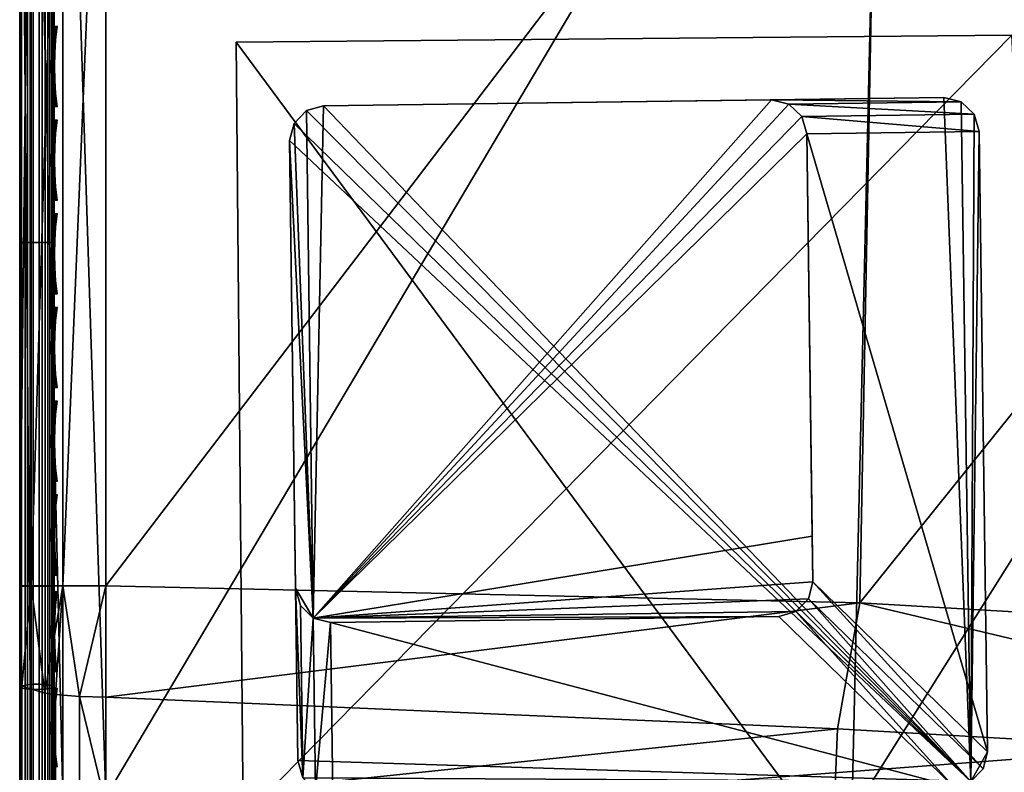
# Model space of a CAD drawing. Header units: inches. Extents: x 0 to 63.6, y -63.6 to 0.
# Tile 127 of 256: x 0 to 2.9, y -4 to -1.8. Entities that reach past the tile are written whole.
import ezdxf

# ---------------------------------------------------------------- set-up
doc = ezdxf.new("R2010")
doc.units = ezdxf.units.IN
doc.header["$LTSCALE"] = 0.03937
doc.header["$MEASUREMENT"] = 0
for name, color, linetype in [('A-FURN-3-ST-BK', 151, 'Continuous'), ('A-FURN-3-ST-LG', 252, 'Continuous'), ('A-FURN-3-ST-LGHW', 32, 'Continuous'), ('A-FURN-3-ST-SEAM', 250, 'Continuous'), ('A-FURN-3-STITCH', 15, 'Continuous')]:
    doc.layers.add(name, color=color, linetype=linetype)

msp = doc.modelspace()

# ---------------------------------------------------------------- meshes
at = {"layer": 'A-FURN-3-ST-BK'}
mesh = msp.add_polyface(dxfattribs=at)
corners = [(4.553, -4.5251, 16.9), (4.551, -4.5625, 17.1847), (2.402, -4.4362, 17.1847), (2.4026, -4.3987, 16.9), (0.249, -4.3717, 17.1146), (4.5434, -4.6721, 17.45), (2.3984, -4.546, 17.45), (0.249, -4.4343, 17.3209), (4.4902, -4.0246, 32.9659), (4.6169, -3.6654, 33), (2.4351, -3.5372, 33), (2.3708, -3.9028, 32.9659), (0.2498, -3.8107, 32.9739), (0.2497, -4.1246, 32.8961), (2.3567, -4.2578, 32.8647), (0.2495, -4.4218, 32.7689), (2.3436, -4.5881, 32.6999), (4.4387, -4.7085, 32.6999), (4.4635, -4.3789, 32.8647), (4.731, -0.6775, 33), (2.4921, -0.5492, 33), (0.25, -3.4885, 33), (4.5722, -4.2758, 5), (4.5626, -4.4004, 5.0335), (2.4127, -4.1489, 5), (2.4076, -4.2738, 5.0335), (0.25, -4.1005, 5), (0.2495, -4.2255, 5.0335), (2.4039, -4.3652, 5.125), (0.2491, -4.317, 5.125), (2.4026, -4.3987, 5.25), (4.5556, -4.4917, 5.125), (4.553, -4.5251, 5.25), (4.7488, -0.4281, 5), (2.501, -0.2994, 5), (4.6674, -0.1714, 5.25), (2.5095, -0.083, 5.125), (2.4607, -0.0476, 5.25), (0.2509, -0.034, 5.125), (4.765, -0.2122, 5.125), (4.7582, -0.3035, 5.0335), (2.5059, -0.1745, 5.0335), (0.2505, -0.1255, 5.0335), (4.6674, -0.1714, 32.5), (2.4607, -0.0476, 32.5), (0.251, -0.0005, 32.5), (4.7451, -0.4867, 32.9619), (2.4994, -0.358, 32.9619), (0.25, -0.5005, 33), (0.2504, -0.3092, 32.9619), (2.5055, -0.1959, 32.8536), (0.2507, -0.1469, 32.8536), (2.5096, -0.0876, 32.6913), (0.2509, -0.0386, 32.6913), (4.7649, -0.2168, 32.6913), (4.757, -0.3249, 32.8536), (0.249, -4.3505, 5.25)]
mesh.append_faces([[corners[k] for k in face] for face in [(0, 1, 2), (0, 2, 3), (3, 2, 4), (5, 6, 2, 1), (6, 7, 2), (8, 9, 10), (8, 10, 11), (11, 10, 12), (11, 13, 14), (14, 15, 16), (16, 17, 18, 14), (14, 18, 8, 11), (9, 19, 10), (10, 19, 20), (10, 20, 21), (22, 23, 24), (24, 23, 25), (24, 25, 26), (27, 25, 28), (29, 28, 30), (23, 31, 28, 25), (31, 32, 28), (28, 32, 30), (33, 22, 24), (33, 24, 34), (34, 24, 26), (35, 36, 37), (37, 36, 38), (39, 40, 41, 36), (36, 41, 38), (42, 41, 34), (41, 33, 34), (43, 35, 37), (43, 37, 44), (44, 37, 45), (20, 46, 47), (20, 47, 48), (49, 47, 50), (51, 50, 52), (53, 52, 44), (54, 52, 50, 55), (55, 50, 47, 46), (43, 44, 52), (32, 0, 30), (30, 0, 3), (30, 3, 56)]])
mesh = msp.add_polyface(dxfattribs=at)
corners = [(8.7093, -4.4935, 32.9659), (8.9594, -4.1589, 33), (6.7926, -3.8727, 33), (6.6039, -4.2216, 32.9659), (4.6169, -3.6654, 33), (4.4902, -4.0246, 32.9659), (4.4635, -4.3789, 32.8647), (6.5647, -4.5747, 32.8647), (8.6576, -4.845, 32.8647), (9.1881, -1.1721, 33), (6.9639, -0.8852, 33), (4.731, -0.6775, 33), (6.7257, -4.4811, 5), (6.7116, -4.6053, 5.0335), (4.5722, -4.2758, 5), (4.5626, -4.4004, 5.0335), (6.7012, -4.6962, 5.125), (4.5556, -4.4917, 5.125), (6.6975, -4.7295, 5.25), (4.553, -4.5251, 5.25), (9.2237, -0.9247, 5), (8.8703, -4.7645, 5), (6.9907, -0.6366, 5), (4.7488, -0.4281, 5), (9.0612, -0.6484, 5.25), (9.2552, -0.7104, 5.125), (7.0145, -0.4215, 5.125), (6.8684, -0.3717, 5.25), (4.765, -0.2122, 5.125), (4.6674, -0.1714, 5.25), (2.5095, -0.083, 5.125), (9.2419, -0.801, 5.0335), (7.0045, -0.5124, 5.0335), (4.7582, -0.3035, 5.0335), (2.5059, -0.1745, 5.0335), (9.0612, -0.6484, 32.5), (6.8684, -0.3717, 32.5), (4.6674, -0.1714, 32.5), (9.2158, -0.9828, 32.9619), (6.9848, -0.695, 32.9619), (4.7451, -0.4867, 32.9619), (2.4921, -0.5492, 33), (9.2547, -0.715, 32.6913), (7.0143, -0.426, 32.6913), (7.0025, -0.5338, 32.8536), (9.2392, -0.8223, 32.8536), (4.7649, -0.2168, 32.6913), (4.757, -0.3249, 32.8536), (2.5096, -0.0876, 32.6913)]
mesh.append_faces([[corners[k] for k in face] for face in [(0, 1, 2), (0, 2, 3), (3, 2, 4), (3, 4, 5), (6, 7, 3, 5), (7, 8, 0, 3), (1, 9, 2), (2, 9, 10), (2, 10, 4), (4, 10, 11), (12, 13, 14), (14, 13, 15), (13, 16, 17, 15), (17, 18, 19), (20, 21, 12), (20, 12, 22), (22, 12, 14), (22, 14, 23), (24, 25, 26), (24, 26, 27), (27, 26, 28), (27, 28, 29), (29, 28, 30), (25, 31, 32, 26), (26, 32, 33, 28), (32, 20, 22), (32, 22, 33), (33, 22, 23), (33, 23, 34), (35, 24, 27), (35, 27, 36), (36, 27, 29), (36, 29, 37), (10, 38, 39), (10, 39, 11), (11, 39, 40), (11, 40, 41), (42, 35, 43), (42, 43, 44, 45), (45, 44, 39, 38), (35, 36, 43), (43, 36, 46), (43, 46, 47, 44), (44, 47, 40, 39), (36, 37, 46), (46, 37, 48)]])
mesh = msp.add_polyface(dxfattribs=at)
corners = [(0.25, -3.4885, 33), (2.4921, -0.5492, 33), (0.25, -0.5005, 33), (0.25, -0.2505, 5), (0.25, -4.1005, 5), (0.125, -0.2505, 5.0335), (0.125, -4.1005, 5.0335), (0.0335, -0.2505, 5.125), (0.0335, -4.1005, 5.125), (0, -0.2505, 5.25), (0.125, -3.4885, 32.9665), (0.125, -0.5005, 32.9665), (0.0335, -3.4885, 32.875), (0.0335, -0.5005, 32.875), (0, -3.4885, 32.75), (0, -0.5005, 32.75), (0, -0.4048, 32.731), (0.0063, -0.4279, 32.7968), (0.0733, -0.399, 32.9146), (0.1042, -0.3928, 32.9401), (0.1735, -0.3845, 32.974), (0.1737, -0.2752, 32.9329), (0.1043, -0.2913, 32.9019), (0.1738, -0.1787, 32.867), (0.1044, -0.2017, 32.8407), (0.2504, -0.3092, 32.9619), (0.2507, -0.1469, 32.8536), (0.0063, -0.1959, 32.5256), (0, -0.2505, 32.5), (0, -0.2696, 32.5957), (0, -0.3237, 32.6768), (0.0063, -0.2502, 32.6753), (0.0063, -0.2131, 32.6041), (0.0063, -0.3594, 32.7711), (0.0063, -0.299, 32.7298), (0.0735, -0.219, 32.8211), (0.0735, -0.1508, 32.745), (0.0734, -0.3034, 32.8787), (0.0366, -0.1359, 5.1879), (0.1879, -0.1357, 5.0368), (2.501, -0.2994, 5), (0.2505, -0.1255, 5.0335), (2.4994, -0.358, 32.9619), (2.5055, -0.1959, 32.8536), (0, -4.1265, 17.1634), (0, -4.1005, 16.9)]
mesh.append_faces([[corners[k] for k in face] for face in [(0, 1, 2), (3, 4, 5), (5, 6, 7), (7, 8, 9), (0, 2, 10), (10, 2, 11), (10, 11, 12), (12, 11, 13), (12, 13, 14), (14, 13, 15), (16, 15, 17), (17, 15, 13), (17, 13, 18), (18, 13, 11), (18, 11, 19), (19, 11, 20), (19, 20, 21, 22), (22, 21, 23, 24), (11, 2, 20), (20, 2, 25), (20, 25, 21), (21, 25, 26), (27, 28, 29), (30, 31, 29), (29, 31, 32), (29, 32, 27), (16, 33, 30), (30, 33, 34), (30, 34, 31), (31, 34, 35, 36), (33, 16, 17), (33, 17, 18, 37), (37, 18, 19, 22), (37, 22, 24, 35), (35, 34, 33, 37), (7, 9, 38), (39, 3, 5), (40, 4, 3), (41, 40, 3), (2, 42, 25), (25, 43, 26), (16, 28, 15), (15, 28, 44), (16, 30, 28), (28, 30, 29), (45, 28, 9)]])
mesh = msp.add_polyface(dxfattribs=at)
corners = [(2.3708, -3.9028, 32.9659), (0.2498, -3.8107, 32.9739), (0.2497, -4.1246, 32.8961), (2.4351, -3.5372, 33), (0.25, -3.4885, 33), (0.125, -0.2505, 5.0335), (0.25, -4.1005, 5), (0.125, -4.1005, 5.0335), (0.0335, -0.2505, 5.125), (0.0335, -4.1005, 5.125), (0, -0.2505, 5.25), (0, -4.1005, 5.25), (0.1038, -4.1095, 32.8513), (0.173, -4.1207, 32.8846), (0.1732, -3.8088, 32.9619), (0.1039, -3.8031, 32.9273), (0.125, -3.4885, 32.9665), (0.0732, -3.7989, 32.9015), (0.0335, -3.4885, 32.875), (0.0062, -3.7794, 32.7819), (0, -3.4885, 32.75), (0, -3.7704, 32.7271), (0.0062, -4.0627, 32.7116), (0, -4.045, 32.6591), (0.0062, -4.331, 32.5968), (0.0731, -4.1012, 32.8266), (0, -4.1265, 17.1634), (0, -4.1005, 16.9), (0.0062, -4.1807, 17.1526), (0.0333, -4.2252, 16.9), (0.0062, -4.2545, 17.3954), (0, -4.2034, 17.4166), (0.0333, -4.2252, 5.25), (0.0366, -4.1625, 5.1354), (0.107, -4.1065, 5.045), (0.1626, -4.1875, 5.0325), (0.2495, -4.2255, 5.0335), (0.2434, -4.2435, 5.045), (0.098, -4.2519, 5.1216), (2.4076, -4.2738, 5.0335), (0, -0.5005, 32.75), (0, -4.3281, 17.65), (0, -4.496, 17.8545), (0, -0.2505, 32.5)]
mesh.append_faces([[corners[k] for k in face] for face in [(0, 1, 2), (3, 4, 1), (5, 6, 7), (8, 7, 9), (10, 9, 11), (12, 13, 14, 15), (15, 14, 16), (16, 14, 4), (4, 14, 1), (1, 14, 2), (2, 14, 13), (15, 16, 17), (17, 16, 18), (17, 18, 19), (19, 18, 20), (19, 20, 21), (19, 21, 22), (22, 21, 23), (22, 23, 24), (25, 12, 15, 17), (22, 25, 17, 19), (26, 27, 28), (28, 27, 29), (30, 31, 28), (28, 31, 26), (27, 11, 29), (29, 11, 32), (32, 11, 33), (33, 11, 9), (33, 9, 34), (34, 9, 7), (34, 7, 35), (35, 7, 6), (35, 6, 36), (35, 36, 37), (38, 32, 33), (38, 33, 34, 35), (6, 39, 36), (40, 31, 20), (20, 31, 41), (20, 41, 42), (40, 26, 31), (26, 43, 27), (27, 10, 11), (23, 21, 42), (42, 21, 20)]])
at = {"layer": 'A-FURN-3-ST-LG'}
mesh = msp.add_polyface(dxfattribs=at)
corners = [(2.7568, -4.0559, 4.7963), (0.908, -4.0939, 4.7963), (2.7071, -4.0698, 4.7963), (0.8578, -4.0811, 4.7963), (0.8207, -4.0448, 4.7963), (0.8067, -3.9948, 4.7963), (0.7826, -2.1967, 4.7963), (0.7953, -2.1466, 4.7963), (0.8314, -2.1095, 4.7963), (0.8811, -2.0955, 4.7963), (2.6793, -2.0714, 4.7963), (2.7297, -2.084, 4.7963), (2.7669, -2.1201, 4.7963), (2.781, -2.1699, 4.7963), (2.8051, -3.9691, 4.7963), (2.7926, -4.0191, 4.7963), (0.8314, -2.1095, 0), (0.8811, -2.0955, 0), (0.7953, -2.1466, 0), (0.7826, -2.1967, 0), (2.1796, -2.0781, 0), (2.2301, -2.0907, 0), (2.2673, -2.1268, 0), (2.2815, -2.1766, 0), (0.9013, -3.5942, 0), (0.8511, -3.5815, 0), (0.814, -3.5452), (0.8, -3.4951, 0), (2.2008, -3.5768, 0), (2.2504, -3.5629, 0), (2.2862, -3.5261), (2.2989, -3.4762, 0), (2.2971, -3.3437, 0)]
mesh.append_faces([[corners[k] for k in face] for face in [(16, 9, 17), (16, 8, 9), (6, 18, 19), (6, 7, 18), (10, 17, 9), (10, 20, 17), (11, 20, 10), (11, 21, 20), (12, 21, 11), (12, 22, 21), (13, 22, 12), (13, 23, 22), (3, 24, 1), (3, 25, 24), (4, 25, 3), (4, 26, 25), (27, 4, 5), (27, 26, 4), (5, 19, 27), (5, 6, 19), (2, 24, 28), (2, 1, 24), (29, 2, 28), (29, 0, 2), (30, 0, 29), (30, 15, 0), (31, 15, 30), (31, 14, 15), (23, 14, 31), (23, 13, 14)]])
mesh.append_faces([[corners[k] for k in face] for face in [(0, 1, 2), (18, 8, 16), (25, 28, 24), (25, 22, 23)]], dxfattribs={"vtx0": -1})
mesh.append_faces([[corners[k] for k in face] for face in [(25, 32, 31)]], dxfattribs={"vtx0": -1, "vtx1": -1})
mesh.append_faces([[corners[k] for k in face] for face in [(0, 3, 1), (0, 4, 3), (0, 5, 4), (0, 6, 5), (0, 7, 6), (0, 8, 7), (0, 9, 8), (0, 10, 9), (0, 11, 10), (0, 12, 11), (0, 13, 12), (0, 14, 13), (25, 29, 28), (25, 30, 29), (25, 21, 22), (25, 20, 21), (25, 17, 20), (25, 16, 17), (25, 18, 16), (25, 19, 18), (25, 27, 19)]], dxfattribs={"vtx0": -1, "vtx2": -1})
mesh.append_faces([[corners[k] for k in face] for face in [(23, 31, 32), (25, 23, 32)]], dxfattribs={"vtx1": -1, "vtx2": -1})
mesh.append_faces([[corners[k] for k in face] for face in [(0, 15, 14), (18, 7, 8), (25, 31, 30), (25, 26, 27)]], dxfattribs={"vtx2": -1})
at = {"layer": 'A-FURN-3-ST-LGHW'}
mesh = msp.add_polyface(dxfattribs=at)
corners = [(0.6478, -4.1596, 5), (3.0367, -5.1692, 5), (2.6919, -5.0908, 5), (3.3844, -5.1047, 5), (3.6781, -4.9078, 5), (3.8698, -4.6106, 5), (3.9281, -4.2618, 5), (3.8435, -3.9184, 5), (2.8761, -1.8912, 5), (0.6277, -1.9112, 5), (2.6919, -5.0908, 4.7502), (3.0367, -5.1692, 4.7502), (3.3844, -5.1047, 4.7502), (3.6781, -4.9078, 4.7502), (3.8698, -4.6106, 4.7502), (3.9281, -4.2618, 4.7502), (3.8435, -3.9184, 4.7502), (0.6478, -4.1596, 4.7502), (0.6277, -1.9112, 4.7502), (2.8761, -1.8912, 4.7502)]
mesh.append_faces([[corners[k] for k in face] for face in [(2, 10, 1), (10, 11, 1), (1, 11, 3), (11, 12, 3), (3, 12, 4), (12, 13, 4), (4, 13, 5), (13, 14, 5), (5, 14, 6), (14, 15, 6), (7, 6, 16), (6, 15, 16), (8, 7, 19), (7, 16, 19), (17, 10, 0), (10, 2, 0)]])
mesh.append_faces([[corners[k] for k in face] for face in [(2, 1, 0), (10, 17, 11), (9, 8, 18), (0, 9, 17)]], dxfattribs={"vtx1": -1})
mesh.append_faces([[corners[k] for k in face] for face in [(1, 3, 0), (3, 4, 0), (4, 5, 0), (5, 6, 0), (6, 7, 0), (7, 8, 0), (17, 18, 11), (18, 19, 11), (19, 16, 11), (16, 15, 11), (15, 14, 11), (14, 13, 11)]], dxfattribs={"vtx1": -1, "vtx2": -1})
mesh.append_faces([[corners[k] for k in face] for face in [(8, 9, 0), (13, 12, 11), (8, 19, 18), (9, 18, 17)]], dxfattribs={"vtx2": -1})
at = {"layer": 'A-FURN-3-ST-SEAM'}
mesh = msp.add_polyface(dxfattribs=at)
corners = [(0.0655, -0.3289, 32.9128), (0.0304, -0.3294, 32.9116), (0.0304, -0.5, 32.9459), (0.0655, -0.5, 32.9472), (0.0304, -2.4926, 32.9459), (0.0655, -2.4926, 32.9472), (0.0003, -2.4926, 32.9045), (0.0051, -2.4926, 32.9217), (0.0051, -0.5, 32.9217), (0.0003, -0.5, 32.9045), (0.0051, -0.3386, 32.8893), (0.0003, -0.3452, 32.8734), (0.0019, -0.352, 32.8571), (0.0019, -0.5, 32.8868), (0.0019, -2.4926, 32.8868), (0.0734, -2.4926, 32.8563), (0.0567, -2.4926, 32.8505), (0.0567, -0.5, 32.8505), (0.0734, -0.5, 32.8563), (0.0567, -0.3659, 32.8235), (0.0734, -0.3637, 32.8289), (0.0872, -0.3594, 32.8393), (0.0872, -0.5, 32.8675), (0.0872, -2.4926, 32.8675), (0.1, -2.4926, 32.9), (0.0965, -3.4889, 32.8826), (0.0965, -2.4926, 32.8826), (0.1, -0.5, 32.9), (0.0965, -0.5, 32.8826), (0.1, -0.347, 32.8693), (0.0929, -2.4926, 32.9255), (0.1, -3.4889, 32.9), (0.0929, -0.5, 32.9255), (0.0929, -0.3372, 32.8928), (0.039, -0.3655, 32.8245), (0.039, -0.5, 32.8515), (0.039, -2.4926, 32.8515), (0.0567, -3.4889, 32.8505), (0.039, -3.4889, 32.8515), (0.0965, -0.3536, 32.8532), (0.0872, -3.4889, 32.8675), (0.0228, -0.3627, 32.8313), (0.0228, -0.5, 32.8588), (0.0228, -2.4926, 32.8588), (0.0228, -3.4889, 32.8588), (0.0019, -3.4889, 32.8868), (0.0155, -0.3331, 32.9027), (0.0155, -0.5, 32.9362), (0.0155, -2.4926, 32.9362), (0.0051, -3.4889, 32.9217), (0.0155, -3.4889, 32.9362), (0.0304, -3.4889, 32.9459), (0.0812, -0.332, 32.9053), (0.0812, -0.5, 32.939), (0.0812, -2.4926, 32.939), (0.0655, -3.4889, 32.9472), (0.0812, -3.4889, 32.939), (0.0929, -3.4889, 32.9255)]
mesh.append_faces([[corners[k] for k in face] for face in [(0, 1, 2, 3), (3, 2, 4, 5), (6, 7, 8, 9), (9, 8, 10, 11), (11, 12, 13, 9), (9, 13, 14, 6), (15, 16, 17, 18), (18, 17, 19, 20), (20, 21, 22, 18), (18, 22, 23, 15), (24, 25, 26), (24, 26, 27), (27, 26, 28), (27, 28, 29), (30, 31, 24), (30, 24, 32), (32, 24, 27), (32, 27, 33), (34, 19, 17, 35), (35, 17, 16, 36), (36, 16, 37, 38), (21, 39, 28, 22), (22, 28, 26, 23), (23, 26, 25, 40), (41, 34, 35, 42), (42, 35, 36, 43), (43, 36, 38, 44), (12, 41, 42, 13), (13, 42, 43, 14), (14, 43, 44, 45), (46, 10, 8, 47), (47, 8, 7, 48), (48, 7, 49, 50), (1, 46, 47, 2), (2, 47, 48, 4), (4, 48, 50, 51), (52, 0, 3, 53), (53, 3, 5, 54), (54, 5, 55, 56), (33, 52, 53, 32), (32, 53, 54, 30), (30, 54, 56, 57)]])
mesh = msp.add_polyface(dxfattribs=at)
corners = [(0.0655, -2.4926, 32.9472), (0.0304, -2.4926, 32.9459), (0.0304, -3.4889, 32.9459), (0.0655, -3.4889, 32.9472), (0.0304, -3.7882, 32.9226), (0.0655, -3.7884, 32.9239), (0.0304, -4.0915, 32.8502), (0.0655, -4.0919, 32.8515), (0.0003, -4.0787, 32.8109), (0.0051, -4.084, 32.8272), (0.0051, -3.7845, 32.8987), (0.0003, -3.7818, 32.8817), (0.0051, -3.4889, 32.9217), (0.0003, -3.4889, 32.9045), (0.0051, -2.4926, 32.9217), (0.0003, -2.4926, 32.9045), (0.0019, -2.4926, 32.8868), (0.0019, -3.4889, 32.8868), (0.0019, -3.7791, 32.8642), (0.0019, -4.0732, 32.7941), (0.0734, -4.0637, 32.765), (0.0567, -4.0619, 32.7595), (0.0567, -3.7735, 32.8283), (0.0734, -3.7744, 32.834), (0.0567, -3.4889, 32.8505), (0.0734, -3.4889, 32.8563), (0.0567, -2.4926, 32.8505), (0.0734, -2.4926, 32.8563), (0.0872, -2.4926, 32.8675), (0.0872, -3.4889, 32.8675), (0.0872, -3.7761, 32.8452), (0.0872, -4.0672, 32.7757), (0.1, -4.0773, 32.8066), (0.0965, -4.3579, 32.67), (0.0965, -4.0719, 32.7901), (0.1, -3.781, 32.8773), (0.0965, -3.7785, 32.8601), (0.1, -3.4889, 32.9), (0.0965, -3.4889, 32.8826), (0.1, -2.4926, 32.9), (0.0929, -4.0852, 32.8309), (0.0929, -3.7851, 32.9025), (0.0929, -3.4889, 32.9255), (0.0929, -2.4926, 32.9255), (0.039, -3.4889, 32.8515), (0.039, -3.7737, 32.8293), (0.039, -4.0622, 32.7605), (0.0228, -3.4889, 32.8588), (0.0228, -3.7748, 32.8366), (0.0228, -4.0645, 32.7675), (0.0155, -3.4889, 32.9362), (0.0155, -3.7867, 32.913), (0.0155, -4.0885, 32.841), (0.0812, -3.4889, 32.939), (0.0812, -3.7871, 32.9158), (0.0812, -4.0893, 32.8437)]
mesh.append_faces([[corners[k] for k in face] for face in [(0, 1, 2, 3), (3, 2, 4, 5), (5, 4, 6, 7), (8, 9, 10, 11), (11, 10, 12, 13), (13, 12, 14, 15), (15, 16, 17, 13), (13, 17, 18, 11), (11, 18, 19, 8), (20, 21, 22, 23), (23, 22, 24, 25), (25, 24, 26, 27), (27, 28, 29, 25), (25, 29, 30, 23), (23, 30, 31, 20), (32, 33, 34), (32, 34, 35), (35, 34, 36), (35, 36, 37), (37, 36, 38), (37, 38, 39), (40, 32, 41), (41, 32, 35), (41, 35, 42), (42, 35, 37), (42, 37, 43), (44, 24, 22, 45), (45, 22, 21, 46), (29, 38, 36, 30), (30, 36, 34, 31), (47, 44, 45, 48), (48, 45, 46, 49), (17, 47, 48, 18), (18, 48, 49, 19), (50, 12, 10, 51), (51, 10, 9, 52), (2, 50, 51, 4), (4, 51, 52, 6), (53, 3, 5, 54), (54, 5, 7, 55), (42, 53, 54, 41), (41, 54, 55, 40)]])
at = {"layer": 'A-FURN-3-STITCH'}
mesh = msp.add_polymesh((7, 4), dxfattribs=at)
for k, corner in enumerate([(0.1007, -2.0981, 32.9506), (0.1028, -2.0981, 32.9521), (0.1071, -2.0981, 32.955), (0.1093, -2.0981, 32.9565), (0.0964, -2.0597, 32.9569), (0.096, -2.0597, 32.9621), (0.1003, -2.0597, 32.9651), (0.105, -2.0597, 32.9628), (0.0938, -2.0209, 32.9607), (0.0934, -2.0209, 32.9659), (0.0977, -2.0209, 32.9689), (0.1024, -2.0209, 32.9666), (0.0929, -1.9818, 32.962), (0.0926, -1.9818, 32.9672), (0.0969, -1.9818, 32.9701), (0.1016, -1.9818, 32.9679), (0.0938, -1.9427, 32.9607), (0.0934, -1.9427, 32.9659), (0.0977, -1.9427, 32.9689), (0.1024, -1.9427, 32.9666), (0.0964, -1.9039, 32.9569), (0.096, -1.9039, 32.9621), (0.1003, -1.9039, 32.9651), (0.105, -1.9039, 32.9628), (0.1007, -1.8656, 32.9506), (0.1028, -1.8656, 32.9521), (0.1071, -1.8656, 32.9551), (0.1093, -1.8656, 32.9565)]):
    mesh.set_mesh_vertex(divmod(k, 4), corner)
mesh = msp.add_polymesh((7, 4), dxfattribs=at)
for k, corner in enumerate([(0.1007, -2.3698, 32.9506), (0.1028, -2.3698, 32.9521), (0.1071, -2.3698, 32.955), (0.1093, -2.3698, 32.9565), (0.0964, -2.3314, 32.9569), (0.096, -2.3314, 32.9621), (0.1003, -2.3314, 32.9651), (0.105, -2.3314, 32.9628), (0.0938, -2.2926, 32.9607), (0.0934, -2.2926, 32.9659), (0.0977, -2.2926, 32.9689), (0.1024, -2.2926, 32.9666), (0.0929, -2.2535, 32.962), (0.0926, -2.2535, 32.9672), (0.0969, -2.2535, 32.9701), (0.1016, -2.2535, 32.9679), (0.0938, -2.2145, 32.9607), (0.0934, -2.2145, 32.9659), (0.0977, -2.2145, 32.9689), (0.1024, -2.2145, 32.9666), (0.0964, -2.1756, 32.9569), (0.096, -2.1756, 32.9621), (0.1003, -2.1756, 32.9651), (0.105, -2.1756, 32.9628), (0.1007, -2.1373, 32.9506), (0.1028, -2.1373, 32.9521), (0.1071, -2.1373, 32.9551), (0.1093, -2.1373, 32.9565)]):
    mesh.set_mesh_vertex(divmod(k, 4), corner)
mesh = msp.add_polymesh((7, 4), dxfattribs=at)
for k, corner in enumerate([(0.1007, -2.6415, 32.9506), (0.1028, -2.6415, 32.9521), (0.1071, -2.6415, 32.955), (0.1093, -2.6415, 32.9565), (0.0964, -2.6031, 32.9569), (0.096, -2.6031, 32.9621), (0.1003, -2.6031, 32.9651), (0.105, -2.6031, 32.9628), (0.0938, -2.5643, 32.9607), (0.0934, -2.5643, 32.9659), (0.0977, -2.5643, 32.9689), (0.1024, -2.5643, 32.9666), (0.0929, -2.5252, 32.962), (0.0926, -2.5252, 32.9672), (0.0969, -2.5252, 32.9701), (0.1016, -2.5252, 32.9679), (0.0938, -2.4862, 32.9607), (0.0934, -2.4862, 32.9659), (0.0977, -2.4862, 32.9689), (0.1024, -2.4862, 32.9666), (0.0964, -2.4473, 32.9569), (0.096, -2.4473, 32.9621), (0.1003, -2.4473, 32.9651), (0.105, -2.4473, 32.9628), (0.1007, -2.409, 32.9506), (0.1028, -2.409, 32.9521), (0.1071, -2.409, 32.9551), (0.1093, -2.409, 32.9565)]):
    mesh.set_mesh_vertex(divmod(k, 4), corner)
mesh = msp.add_polymesh((7, 4), dxfattribs=at)
for k, corner in enumerate([(0.1007, -2.9132, 32.9506), (0.1028, -2.9132, 32.9521), (0.1071, -2.9132, 32.955), (0.1093, -2.9132, 32.9565), (0.0964, -2.8749, 32.9569), (0.096, -2.8749, 32.9621), (0.1003, -2.8749, 32.9651), (0.105, -2.8749, 32.9628), (0.0938, -2.836, 32.9607), (0.0934, -2.836, 32.9659), (0.0977, -2.836, 32.9689), (0.1024, -2.836, 32.9666), (0.0929, -2.797, 32.962), (0.0926, -2.797, 32.9672), (0.0969, -2.797, 32.9701), (0.1016, -2.797, 32.9679), (0.0938, -2.7579, 32.9607), (0.0934, -2.7579, 32.9659), (0.0977, -2.7579, 32.9689), (0.1024, -2.7579, 32.9666), (0.0964, -2.7191, 32.9569), (0.096, -2.7191, 32.9621), (0.1003, -2.7191, 32.9651), (0.105, -2.7191, 32.9628), (0.1007, -2.6807, 32.9506), (0.1028, -2.6807, 32.9521), (0.1071, -2.6807, 32.9551), (0.1093, -2.6807, 32.9565)]):
    mesh.set_mesh_vertex(divmod(k, 4), corner)
mesh = msp.add_polymesh((7, 4), dxfattribs=at)
for k, corner in enumerate([(0.1007, -3.1849, 32.9506), (0.1028, -3.1849, 32.9521), (0.1071, -3.1849, 32.955), (0.1093, -3.1849, 32.9565), (0.0964, -3.1466, 32.9569), (0.096, -3.1466, 32.9621), (0.1003, -3.1466, 32.9651), (0.105, -3.1466, 32.9628), (0.0938, -3.1078, 32.9607), (0.0934, -3.1078, 32.9659), (0.0977, -3.1078, 32.9689), (0.1024, -3.1078, 32.9666), (0.0929, -3.0687, 32.962), (0.0926, -3.0687, 32.9672), (0.0969, -3.0687, 32.9701), (0.1016, -3.0687, 32.9679), (0.0938, -3.0296, 32.9607), (0.0934, -3.0296, 32.9659), (0.0977, -3.0296, 32.9689), (0.1024, -3.0296, 32.9666), (0.0964, -2.9908, 32.9569), (0.096, -2.9908, 32.9621), (0.1003, -2.9908, 32.9651), (0.105, -2.9908, 32.9628), (0.1007, -2.9524, 32.9506), (0.1028, -2.9524, 32.9521), (0.1071, -2.9524, 32.9551), (0.1093, -2.9524, 32.9565)]):
    mesh.set_mesh_vertex(divmod(k, 4), corner)
mesh = msp.add_polymesh((7, 4), dxfattribs=at)
for k, corner in enumerate([(0.1007, -3.4567, 32.9506), (0.1028, -3.4567, 32.9521), (0.1071, -3.4567, 32.955), (0.1093, -3.4567, 32.9565), (0.0964, -3.4183, 32.9569), (0.096, -3.4183, 32.9621), (0.1003, -3.4183, 32.9651), (0.105, -3.4183, 32.9628), (0.0938, -3.3795, 32.9607), (0.0934, -3.3795, 32.9659), (0.0977, -3.3795, 32.9689), (0.1024, -3.3795, 32.9666), (0.0929, -3.3404, 32.962), (0.0926, -3.3404, 32.9672), (0.0969, -3.3404, 32.9701), (0.1016, -3.3404, 32.9679), (0.0938, -3.3013, 32.9607), (0.0934, -3.3013, 32.9659), (0.0977, -3.3013, 32.9689), (0.1024, -3.3013, 32.9666), (0.0964, -3.2625, 32.9569), (0.096, -3.2625, 32.9621), (0.1003, -3.2625, 32.9651), (0.105, -3.2625, 32.9628), (0.1007, -3.2241, 32.9506), (0.1028, -3.2241, 32.9521), (0.1071, -3.2241, 32.9551), (0.1093, -3.2241, 32.9565)]):
    mesh.set_mesh_vertex(divmod(k, 4), corner)
mesh = msp.add_polymesh((7, 4), dxfattribs=at)
for k, corner in enumerate([(0.1007, -3.7369, 32.9354), (0.1028, -3.7369, 32.9369), (0.1071, -3.7371, 32.9398), (0.1093, -3.7372, 32.9412), (0.0964, -3.699, 32.9442), (0.096, -3.6993, 32.9494), (0.1003, -3.6995, 32.9523), (0.105, -3.6994, 32.9501), (0.0938, -3.6605, 32.9506), (0.0934, -3.6608, 32.9557), (0.0977, -3.661, 32.9587), (0.1024, -3.6609, 32.9564), (0.0929, -3.6216, 32.9544), (0.0926, -3.6219, 32.9596), (0.0969, -3.6221, 32.9625), (0.1016, -3.622, 32.9602), (0.0938, -3.5825, 32.9557), (0.0934, -3.5829, 32.9609), (0.0977, -3.5831, 32.9638), (0.1024, -3.5829, 32.9615), (0.0964, -3.5435, 32.9544), (0.096, -3.5439, 32.9596), (0.1003, -3.5441, 32.9625), (0.105, -3.5439, 32.9603), (0.1007, -3.5048, 32.9506), (0.1028, -3.5049, 32.9521), (0.1071, -3.5051, 32.955), (0.1093, -3.5052, 32.9565)]):
    mesh.set_mesh_vertex(divmod(k, 4), corner)
mesh = msp.add_polymesh((7, 4), dxfattribs=at)
for k, corner in enumerate([(0.1007, -4.0116, 32.8799), (0.1028, -4.0119, 32.8813), (0.1071, -4.0125, 32.8842), (0.1093, -4.0128, 32.8856), (0.0964, -3.9754, 32.8941), (0.096, -3.9765, 32.8991), (0.1003, -3.9771, 32.902), (0.105, -3.9766, 32.8998), (0.0938, -3.9382, 32.9058), (0.0934, -3.9393, 32.9109), (0.0977, -3.9399, 32.9138), (0.1024, -3.9394, 32.9116), (0.0929, -3.9003, 32.9152), (0.0926, -3.9013, 32.9203), (0.0969, -3.902, 32.9231), (0.1016, -3.9015, 32.9209), (0.0938, -3.8618, 32.9221), (0.0934, -3.8629, 32.9272), (0.0977, -3.8635, 32.93), (0.1024, -3.863, 32.9278), (0.0964, -3.823, 32.9264), (0.096, -3.8241, 32.9315), (0.1003, -3.8247, 32.9344), (0.105, -3.8242, 32.9321), (0.1007, -3.7842, 32.9282), (0.1028, -3.7845, 32.9297), (0.1071, -3.7851, 32.9325), (0.1093, -3.7854, 32.9339)]):
    mesh.set_mesh_vertex(divmod(k, 4), corner)

doc.saveas('drawing.dxf')
